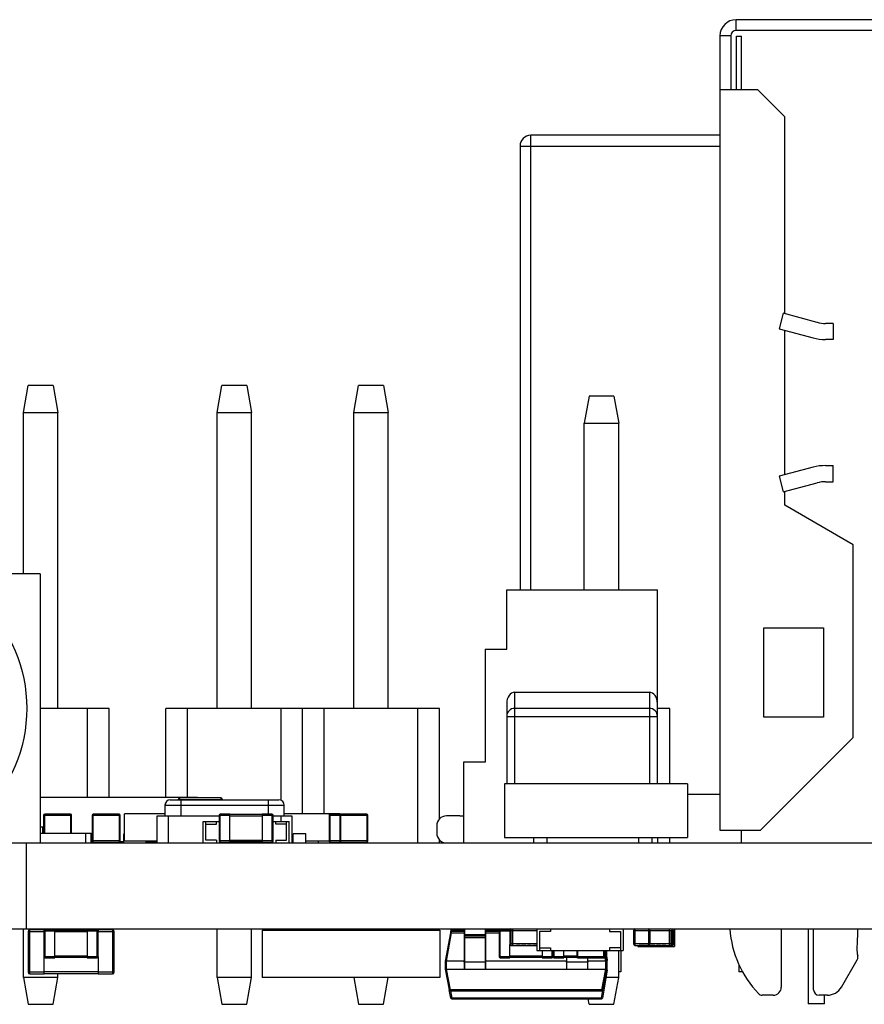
# Model space of a CAD drawing. Header units: millimetres. Extents: x 72 to 239, y 133 to 319.
# Tile 88 of 240: x 150 to 166, y 201 to 219. Entities that reach past the tile are written whole.
import ezdxf

# ---------------------------------------------------------------- set-up
doc = ezdxf.new("R2010")
doc.units = ezdxf.units.MM
doc.header["$LTSCALE"] = 5
doc.layers.get('0').update_dxf_attribs({"linetype": 'CONTINUOUS'})

msp = doc.modelspace()

# ---------------------------------------------------------------- linework, layer by layer
for p, q in [((179.659, 219.373), (163.179, 219.373)), ((163.179, 219.173), (163.179, 219.373)), ((163.079, 219.073), (162.879, 219.073)), ((162.879, 219.073), (162.879, 204.313)), ((163.079, 219.073), (163.079, 218.068)), ((179.659, 219.173), (163.179, 219.173)), ((163.184, 219.068), (163.279, 219.068)), ((163.184, 218.068), (163.184, 219.068)), ((163.279, 218.068), (163.279, 219.068)), ((163.584, 218.068), (162.879, 218.068)), ((164.084, 217.568), (163.584, 218.068)), ((164.084, 213.91), (164.084, 217.568)), ((162.879, 217.224), (159.366, 217.224)), ((159.366, 208.774), (159.366, 217.224)), ((159.166, 217.024), (162.879, 217.024)), ((159.166, 217.024), (159.166, 208.774)), ((164.056, 213.917), (163.979, 213.627)), ((164.686, 213.748), (164.056, 213.917)), ((163.979, 213.627), (164.609, 213.458)), ((164.084, 210.915), (164.084, 213.599)), ((164.979, 213.728), (164.842, 213.728)), ((164.979, 213.728), (164.979, 213.428)), ((164.979, 213.428), (164.842, 213.428)), ((149.943, 212.074), (150.031, 212.574)), ((150.494, 212.574), (150.031, 212.574)), ((150.494, 212.574), (150.583, 212.074)), ((153.538, 212.074), (153.627, 212.574)), ((154.09, 212.574), (153.627, 212.574)), ((154.09, 212.574), (154.178, 212.074)), ((156.078, 212.074), (156.167, 212.574)), ((156.63, 212.574), (156.167, 212.574)), ((156.63, 212.574), (156.718, 212.074)), ((160.447, 212.374), (160.358, 211.874)), ((160.91, 212.374), (160.447, 212.374)), ((160.91, 212.374), (160.998, 211.874)), ((149.943, 212.074), (150.583, 212.074)), ((149.943, 209.074), (149.943, 212.074)), ((150.583, 206.574), (150.583, 212.074)), ((153.538, 212.074), (154.178, 212.074)), ((153.538, 206.574), (153.538, 212.074)), ((154.178, 206.574), (154.178, 212.074)), ((156.078, 212.074), (156.718, 212.074)), ((156.078, 206.574), (156.078, 212.074)), ((156.718, 206.574), (156.718, 212.074)), ((160.358, 211.874), (160.998, 211.874)), ((160.358, 208.774), (160.358, 211.874)), ((160.998, 208.774), (160.998, 211.874)), ((164.609, 211.055), (163.979, 210.887)), ((164.842, 211.086), (164.979, 211.086)), ((164.979, 210.786), (164.979, 211.086)), ((163.979, 210.887), (164.056, 210.597)), ((164.056, 210.597), (164.686, 210.766)), ((164.842, 210.786), (164.979, 210.786)), ((164.084, 210.348), (164.084, 210.604)), ((165.354, 209.615), (164.084, 210.348)), ((165.354, 206.033), (165.354, 209.615)), ((150.253, 209.074), (148.399, 209.074)), ((150.253, 209.074), (150.253, 204.074)), ((158.918, 208.774), (161.718, 208.774)), ((158.918, 207.674), (158.918, 208.774)), ((161.718, 205.174), (161.718, 208.774)), ((163.694, 208.068), (164.804, 208.068)), ((163.694, 206.408), (163.694, 208.068)), ((164.804, 208.068), (164.804, 206.408)), ((158.518, 207.674), (158.918, 207.674)), ((158.518, 207.674), (158.518, 205.574)), ((159.068, 206.874), (161.568, 206.874)), ((159.068, 205.174), (159.068, 206.874)), ((161.568, 206.874), (161.568, 205.174)), ((158.918, 206.662), (158.918, 205.174)), ((151.533, 206.574), (150.253, 206.574)), ((151.133, 204.924), (151.133, 206.574)), ((151.533, 204.924), (151.533, 206.574)), ((157.668, 206.574), (152.588, 206.574)), ((152.588, 204.924), (152.588, 206.574)), ((152.988, 204.924), (152.988, 206.574)), ((154.728, 204.865), (154.728, 206.574)), ((155.128, 204.614), (155.128, 206.574)), ((155.528, 204.614), (155.528, 206.574)), ((157.268, 204.074), (157.268, 206.574)), ((157.668, 204.517), (157.668, 206.574)), ((158.918, 206.424), (161.718, 206.424)), ((161.568, 206.574), (159.068, 206.574)), ((161.948, 206.574), (161.718, 206.574)), ((161.948, 205.174), (161.948, 206.574)), ((164.804, 206.408), (163.694, 206.408)), ((163.634, 204.313), (165.354, 206.033)), ((158.518, 205.574), (158.118, 205.574)), ((158.118, 205.574), (158.118, 204.074)), ((162.278, 205.174), (158.878, 205.174)), ((158.878, 205.174), (158.878, 204.176)), ((162.278, 205.174), (162.278, 204.176)), ((162.879, 204.974), (162.278, 204.974)), ((150.253, 204.924), (153.178, 204.924)), ((152.57, 204.774), (154.787, 204.774)), ((152.57, 204.774), (152.57, 204.574)), ((152.67, 204.874), (154.687, 204.874)), ((152.818, 204.879), (153.638, 204.879)), ((152.818, 204.879), (152.818, 204.874)), ((153.608, 204.909), (152.848, 204.909)), ((152.848, 204.874), (152.848, 204.909)), ((152.87, 204.574), (152.87, 204.874)), ((153.178, 204.924), (153.178, 204.909)), ((153.608, 204.909), (153.608, 204.874)), ((153.638, 204.874), (153.638, 204.879)), ((154.487, 204.874), (154.487, 204.609)), ((154.787, 204.574), (154.787, 204.774)), ((150.318, 204.589), (150.838, 204.589)), ((150.318, 204.589), (150.318, 204.254)), ((150.818, 204.609), (150.338, 204.609)), ((150.338, 204.254), (150.338, 204.609)), ((150.818, 204.609), (150.818, 204.254)), ((150.838, 204.254), (150.838, 204.589)), ((150.838, 204.254), (150.838, 204.589)), ((151.218, 204.589), (151.738, 204.589)), ((151.218, 204.589), (151.218, 204.109)), ((151.718, 204.609), (151.238, 204.609)), ((151.238, 204.089), (151.238, 204.609)), ((151.718, 204.609), (151.718, 204.089)), ((151.738, 204.109), (151.738, 204.589)), ((152.57, 204.614), (151.82, 204.614)), ((151.82, 204.104), (151.82, 204.614)), ((153.578, 204.589), (153.778, 204.589)), ((153.578, 204.589), (153.578, 204.474)), ((153.578, 204.589), (153.578, 204.109)), ((153.778, 204.609), (153.598, 204.609)), ((153.598, 204.089), (153.598, 204.609)), ((153.778, 204.089), (153.778, 204.609)), ((154.378, 204.599), (153.778, 204.599)), ((154.558, 204.609), (154.378, 204.609)), ((154.378, 204.609), (154.378, 204.599)), ((154.378, 204.609), (154.378, 204.089)), ((154.378, 204.589), (154.578, 204.589)), ((154.558, 204.609), (154.558, 204.089)), ((154.578, 204.109), (154.578, 204.589)), ((155.82, 204.614), (154.787, 204.614)), ((155.618, 204.589), (156.338, 204.589)), ((155.618, 204.589), (155.618, 204.109)), ((156.318, 204.609), (155.638, 204.609)), ((155.638, 204.089), (155.638, 204.609)), ((155.818, 204.589), (155.818, 204.109)), ((155.82, 204.609), (155.82, 204.614)), ((155.838, 204.089), (155.838, 204.609)), ((156.318, 204.609), (156.318, 204.089)), ((156.338, 204.109), (156.338, 204.589)), ((152.428, 204.574), (153.578, 204.574)), ((152.428, 204.074), (152.428, 204.574)), ((152.628, 204.574), (152.628, 204.074)), ((153.279, 204.474), (153.578, 204.474)), ((153.279, 204.074), (153.279, 204.474)), ((153.329, 204.124), (153.329, 204.474)), ((153.329, 204.424), (153.529, 204.424)), ((153.529, 204.424), (153.529, 204.474)), ((153.778, 204.579), (154.378, 204.579)), ((154.578, 204.574), (154.928, 204.574)), ((154.578, 204.474), (154.879, 204.474)), ((154.629, 204.424), (154.629, 204.474)), ((154.829, 204.424), (154.629, 204.424)), ((154.728, 204.474), (154.728, 204.574)), ((154.829, 204.124), (154.829, 204.474)), ((154.879, 204.074), (154.879, 204.474)), ((154.928, 204.574), (154.928, 204.074)), ((158.05, 204.574), (157.798, 204.574)), ((150.253, 204.374), (150.303, 204.374)), ((150.253, 204.254), (151.203, 204.254)), ((150.303, 204.254), (150.303, 204.374)), ((151.103, 204.074), (151.103, 204.254)), ((151.203, 204.074), (151.203, 204.254)), ((151.82, 204.244), (151.81, 204.244)), ((151.81, 204.074), (151.81, 204.244)), ((155.185, 204.244), (154.955, 204.244)), ((154.955, 204.074), (154.955, 204.244)), ((155.185, 204.074), (155.185, 204.244)), ((157.618, 204.394), (157.618, 204.254)), ((162.879, 204.313), (163.634, 204.313)), ((163.279, 204.074), (163.279, 204.313)), ((148.399, 204.074), (178.638, 204.074)), ((149.997, 202.474), (149.997, 204.074)), ((151.226, 204.094), (151.203, 204.094)), ((151.203, 204.089), (151.81, 204.089)), ((151.738, 204.109), (151.218, 204.109)), ((151.533, 204.074), (151.533, 204.094)), ((151.81, 204.094), (151.731, 204.094)), ((152.428, 204.104), (151.82, 204.104)), ((152.22, 204.074), (152.22, 204.104)), ((152.428, 204.094), (152.229, 204.094)), ((153.529, 204.124), (153.329, 204.124)), ((153.529, 204.124), (153.529, 204.074)), ((153.778, 204.109), (153.578, 204.109)), ((153.598, 204.089), (153.778, 204.089)), ((154.378, 204.119), (153.778, 204.119)), ((153.778, 204.099), (154.378, 204.099)), ((154.578, 204.109), (154.378, 204.109)), ((154.378, 204.089), (154.558, 204.089)), ((154.629, 204.124), (154.829, 204.124)), ((154.629, 204.124), (154.629, 204.074)), ((154.955, 204.104), (154.928, 204.104)), ((155.619, 204.104), (155.185, 204.104)), ((155.42, 204.074), (155.42, 204.104)), ((156.338, 204.109), (155.618, 204.109)), ((155.638, 204.089), (156.318, 204.089)), ((155.83, 204.074), (155.83, 204.089)), ((157.668, 204.074), (157.668, 204.13)), ((158.878, 204.176), (162.278, 204.176)), ((159.418, 204.176), (159.418, 204.074)), ((159.668, 204.074), (159.668, 204.176)), ((161.368, 204.176), (161.368, 204.074)), ((161.618, 204.074), (161.618, 204.176)), ((161.718, 204.176), (161.718, 204.074)), ((161.948, 204.074), (161.948, 204.176)), ((93.628, 202.474), (178.638, 202.474)), ((149.943, 201.574), (149.943, 202.474)), ((150.028, 202.428), (150.328, 202.428)), ((150.028, 202.428), (150.028, 201.668)), ((150.328, 202.458), (150.058, 202.458)), ((150.058, 201.638), (150.058, 202.458)), ((150.328, 201.638), (150.328, 202.458)), ((150.331, 202.448), (150.328, 202.448)), ((150.328, 202.438), (150.528, 202.438)), ((150.328, 202.438), (150.328, 201.958)), ((150.528, 202.458), (150.348, 202.458)), ((150.348, 201.938), (150.348, 202.458)), ((150.528, 201.938), (150.528, 202.458)), ((151.128, 202.448), (150.528, 202.448)), ((150.528, 202.428), (151.128, 202.428)), ((150.583, 202.448), (150.583, 202.474)), ((151.308, 202.458), (151.128, 202.458)), ((151.128, 202.458), (151.128, 202.448)), ((151.128, 202.458), (151.128, 201.938)), ((151.128, 202.438), (151.328, 202.438)), ((151.308, 202.458), (151.308, 201.938)), ((151.328, 202.448), (151.326, 202.448)), ((151.598, 202.458), (151.328, 202.458)), ((151.328, 202.458), (151.328, 202.439)), ((151.328, 201.958), (151.328, 202.438)), ((151.328, 202.428), (151.628, 202.428)), ((151.598, 202.458), (151.598, 201.638)), ((151.628, 201.668), (151.628, 202.428)), ((153.538, 201.574), (153.538, 202.474)), ((154.178, 201.574), (154.178, 202.474)), ((154.378, 202.454), (157.678, 202.454)), ((154.378, 202.454), (154.378, 201.574)), ((154.678, 202.474), (154.678, 202.454)), ((154.878, 202.474), (154.878, 202.454)), ((155.478, 202.474), (155.478, 202.454)), ((155.578, 202.474), (155.578, 202.454)), ((155.778, 202.474), (155.778, 202.454)), ((156.378, 202.474), (156.378, 202.454)), ((156.578, 202.474), (156.578, 202.454)), ((156.928, 202.474), (156.928, 202.454)), ((156.935, 202.474), (156.935, 202.454)), ((157.678, 202.454), (157.678, 201.574)), ((157.872, 202.403), (157.778, 201.874)), ((157.803, 201.874), (157.896, 202.403)), ((157.881, 202.418), (157.888, 202.457)), ((158.128, 202.424), (157.896, 202.424)), ((157.896, 202.403), (157.896, 202.424)), ((157.896, 202.403), (158.128, 202.403)), ((157.907, 202.457), (157.901, 202.424)), ((157.907, 202.457), (158.128, 202.457)), ((158.128, 202.474), (158.128, 201.734)), ((158.138, 201.724), (158.138, 202.474)), ((158.518, 202.474), (158.518, 201.724)), ((158.528, 201.734), (158.528, 202.474)), ((158.528, 202.457), (158.792, 202.457)), ((158.778, 202.424), (158.528, 202.424)), ((158.528, 202.403), (158.778, 202.403)), ((158.778, 202.438), (158.974, 202.438)), ((158.778, 202.438), (158.778, 201.958)), ((158.978, 202.458), (158.798, 202.458)), ((158.798, 201.938), (158.798, 202.458)), ((158.974, 202.443), (159.479, 202.443)), ((158.974, 202.443), (158.974, 202.199)), ((159.004, 202.169), (159.004, 202.474)), ((159.035, 202.169), (159.035, 202.474)), ((159.479, 202.474), (159.479, 202.074)), ((159.729, 202.424), (159.529, 202.424)), ((159.529, 202.424), (159.529, 202.074)), ((159.729, 202.474), (159.729, 202.424)), ((160.829, 202.474), (160.829, 202.424)), ((160.829, 202.424), (161.029, 202.424)), ((161.029, 202.424), (161.029, 202.074)), ((161.079, 202.474), (161.079, 202.074)), ((161.276, 202.443), (161.998, 202.443)), ((161.276, 202.443), (161.276, 202.199)), ((161.307, 202.169), (161.307, 202.474)), ((161.55, 202.474), (161.55, 202.169)), ((161.581, 202.199), (161.581, 202.443)), ((161.937, 202.474), (161.937, 202.169)), ((161.968, 202.443), (161.968, 202.169)), ((162.008, 202.449), (161.998, 202.449)), ((161.998, 202.199), (161.998, 202.443)), ((162.008, 202.449), (162.008, 202.174)), ((162.033, 202.474), (162.033, 202.149)), ((164.019, 202.474), (164.019, 201.393)), ((164.519, 202.474), (164.519, 201.083)), ((164.619, 201.343), (164.619, 202.474)), ((158.518, 202.364), (158.138, 202.364)), ((158.138, 202.353), (158.518, 202.353)), ((158.138, 202.345), (158.518, 202.345)), ((158.518, 202.309), (158.138, 202.309)), ((159.479, 202.199), (158.974, 202.199)), ((158.978, 201.938), (158.978, 202.183)), ((159.004, 202.169), (159.479, 202.169)), ((159.098, 202.169), (159.098, 202.166)), ((159.171, 202.166), (159.098, 202.166)), ((159.134, 202.169), (159.134, 202.166)), ((159.171, 202.166), (159.171, 202.169)), ((159.195, 202.169), (159.195, 202.166)), ((159.272, 202.166), (159.195, 202.166)), ((159.198, 202.166), (159.198, 202.169)), ((159.235, 202.166), (159.235, 202.169)), ((159.272, 202.166), (159.272, 202.169)), ((159.302, 202.169), (159.302, 202.166)), ((159.376, 202.166), (159.302, 202.166)), ((159.339, 202.169), (159.339, 202.166)), ((159.376, 202.166), (159.376, 202.169)), ((159.404, 202.166), (159.404, 202.169)), ((159.478, 202.166), (159.404, 202.166)), ((159.413, 202.166), (159.413, 202.169)), ((159.45, 202.166), (159.45, 202.169)), ((159.467, 202.169), (159.467, 202.166)), ((159.478, 202.166), (159.478, 202.169)), ((159.479, 202.074), (161.079, 202.074)), ((159.529, 202.124), (159.729, 202.124)), ((159.578, 202.074), (159.578, 201.938)), ((159.729, 202.124), (159.729, 202.074)), ((159.758, 202.074), (159.758, 201.938)), ((159.778, 201.958), (159.778, 202.074)), ((159.798, 201.938), (159.798, 202.074)), ((159.978, 201.938), (159.978, 202.074)), ((160.053, 202.073), (160.053, 202.074)), ((160.053, 202.073), (160.154, 202.073)), ((160.104, 202.073), (160.104, 202.074)), ((160.154, 202.073), (160.154, 202.074)), ((160.17, 202.073), (160.17, 202.074)), ((160.17, 202.073), (160.268, 202.073)), ((160.218, 202.073), (160.218, 201.958)), ((160.224, 202.073), (160.224, 202.074)), ((160.238, 201.938), (160.238, 202.073)), ((160.268, 202.073), (160.268, 202.074)), ((160.269, 202.073), (160.271, 202.073)), ((160.271, 202.073), (160.271, 202.074)), ((160.286, 202.073), (160.286, 202.074)), ((160.286, 202.073), (160.388, 202.073)), ((160.337, 202.073), (160.337, 202.074)), ((160.388, 202.073), (160.388, 202.074)), ((160.403, 202.073), (160.403, 202.074)), ((160.403, 202.073), (160.498, 202.073)), ((160.406, 202.074), (160.406, 202.073)), ((160.453, 202.073), (160.453, 202.074)), ((160.498, 202.073), (160.498, 202.074)), ((160.5, 202.073), (160.505, 202.073)), ((160.505, 202.073), (160.505, 202.074)), ((160.718, 202.074), (160.718, 201.938)), ((160.738, 201.958), (160.738, 202.074)), ((160.758, 202.074), (160.758, 201.938)), ((160.778, 201.958), (160.778, 202.074)), ((161.029, 202.124), (160.829, 202.124)), ((160.829, 202.124), (160.829, 202.074)), ((160.998, 201.574), (160.998, 202.074)), ((161.041, 202.074), (161.041, 201.675)), ((161.998, 202.199), (161.276, 202.199)), ((161.307, 202.169), (161.968, 202.169)), ((161.353, 202.169), (161.353, 202.149)), ((161.353, 202.149), (162.033, 202.149)), ((161.378, 202.166), (161.378, 202.169)), ((161.485, 202.166), (161.378, 202.166)), ((161.403, 202.149), (161.403, 202.166)), ((161.423, 202.166), (161.423, 202.169)), ((161.441, 202.169), (161.441, 202.166)), ((161.453, 202.166), (161.453, 202.149)), ((161.485, 202.169), (161.485, 202.166)), ((161.492, 202.149), (161.492, 202.139)), ((161.528, 202.139), (161.492, 202.139)), ((161.494, 202.166), (161.494, 202.169)), ((161.567, 202.166), (161.494, 202.166)), ((161.505, 202.166), (161.505, 202.169)), ((161.505, 202.149), (161.505, 202.139)), ((161.528, 202.149), (161.528, 202.139)), ((161.556, 202.169), (161.556, 202.166)), ((161.565, 202.149), (161.565, 202.139)), ((161.667, 202.139), (161.565, 202.139)), ((161.567, 202.166), (161.567, 202.169)), ((161.596, 202.169), (161.596, 202.166)), ((161.67, 202.166), (161.596, 202.166)), ((161.616, 202.149), (161.616, 202.139)), ((161.633, 202.166), (161.633, 202.169)), ((161.667, 202.149), (161.667, 202.139)), ((161.67, 202.166), (161.67, 202.169)), ((161.68, 202.149), (161.68, 202.139)), ((161.782, 202.139), (161.68, 202.139)), ((161.7, 202.166), (161.7, 202.169)), ((161.777, 202.166), (161.7, 202.166)), ((161.777, 202.166), (161.777, 202.169)), ((161.782, 202.149), (161.782, 202.139)), ((161.795, 202.149), (161.795, 202.139)), ((161.897, 202.139), (161.795, 202.139)), ((161.8, 202.169), (161.8, 202.166)), ((161.874, 202.166), (161.8, 202.166)), ((161.837, 202.166), (161.837, 202.169)), ((161.847, 202.149), (161.847, 202.139)), ((161.874, 202.166), (161.874, 202.169)), ((161.897, 202.149), (161.897, 202.139)), ((161.933, 202.169), (161.933, 202.149)), ((161.983, 202.149), (161.983, 202.173)), ((161.984, 202.174), (162.008, 202.174)), ((150.528, 201.958), (150.328, 201.958)), ((150.348, 201.938), (150.528, 201.938)), ((151.128, 201.968), (150.528, 201.968)), ((150.528, 201.948), (151.128, 201.948)), ((151.328, 201.958), (151.128, 201.958)), ((151.128, 201.948), (151.128, 201.938)), ((151.128, 201.938), (151.308, 201.938)), ((151.328, 201.958), (151.328, 201.638)), ((157.778, 201.874), (157.778, 201.724)), ((158.128, 201.874), (157.803, 201.874)), ((157.803, 201.724), (157.803, 201.874)), ((157.803, 201.874), (157.803, 201.874)), ((158.518, 201.859), (158.138, 201.859)), ((160.028, 201.874), (158.528, 201.874)), ((158.978, 201.958), (158.778, 201.958)), ((158.798, 201.938), (158.978, 201.938)), ((159.578, 201.968), (158.978, 201.968)), ((158.978, 201.948), (159.578, 201.948)), ((159.978, 201.958), (159.578, 201.958)), ((159.578, 201.938), (159.758, 201.938)), ((159.798, 201.938), (159.978, 201.938)), ((160.218, 201.968), (159.978, 201.968)), ((159.978, 201.948), (160.221, 201.948)), ((160.028, 201.948), (160.028, 201.734)), ((160.038, 201.724), (160.038, 201.948)), ((160.418, 201.859), (160.038, 201.859)), ((160.778, 201.958), (160.218, 201.958)), ((160.238, 201.938), (160.758, 201.938)), ((160.418, 201.938), (160.418, 201.724)), ((160.428, 201.734), (160.428, 201.938)), ((160.753, 201.874), (160.428, 201.874)), ((160.742, 201.938), (160.754, 201.874)), ((160.753, 201.874), (160.753, 201.724)), ((160.754, 201.874), (160.753, 201.874)), ((160.778, 201.874), (160.767, 201.94)), ((160.777, 201.95), (160.787, 201.889)), ((160.778, 201.724), (160.778, 201.874)), ((160.787, 201.709), (160.787, 201.889)), ((165.134, 201.393), (165.429, 201.903)), ((150.328, 201.668), (150.028, 201.668)), ((151.328, 201.678), (150.328, 201.678)), ((151.628, 201.668), (151.328, 201.668)), ((157.778, 201.724), (157.852, 201.344)), ((157.803, 201.724), (160.753, 201.724)), ((157.877, 201.344), (157.803, 201.724)), ((160.754, 201.724), (160.68, 201.344)), ((160.787, 201.709), (160.696, 201.19)), ((160.704, 201.344), (160.778, 201.724)), ((161.041, 201.675), (160.998, 201.675)), ((163.231, 201.814), (163.231, 201.675)), ((163.306, 201.675), (163.231, 201.675)), ((150.583, 201.574), (149.943, 201.574)), ((149.943, 201.574), (150.031, 201.074)), ((150.058, 201.638), (150.328, 201.638)), ((150.328, 201.648), (151.328, 201.648)), ((150.494, 201.074), (150.583, 201.574)), ((150.583, 201.574), (150.583, 201.648)), ((151.328, 201.638), (151.598, 201.638)), ((154.178, 201.574), (153.538, 201.574)), ((153.538, 201.574), (153.627, 201.074)), ((154.09, 201.074), (154.178, 201.574)), ((157.678, 201.574), (154.378, 201.574)), ((156.078, 201.574), (156.167, 201.074)), ((156.63, 201.074), (156.718, 201.574)), ((160.998, 201.574), (160.764, 201.574)), ((160.91, 201.074), (160.998, 201.574)), ((157.879, 201.19), (157.852, 201.344)), ((157.875, 201.324), (157.899, 201.19)), ((160.68, 201.344), (157.877, 201.344)), ((157.877, 201.324), (157.877, 201.344)), ((157.877, 201.324), (160.68, 201.324)), ((160.676, 201.19), (160.703, 201.339)), ((160.68, 201.344), (160.68, 201.324)), ((160.676, 201.19), (157.899, 201.19)), ((157.899, 201.174), (157.899, 201.19)), ((157.899, 201.174), (160.676, 201.174)), ((160.447, 201.074), (160.429, 201.174)), ((160.676, 201.19), (160.676, 201.174)), ((163.869, 201.243), (163.665, 201.243)), ((164.874, 201.243), (164.719, 201.243)), ((164.819, 201.083), (164.819, 201.243)), ((150.031, 201.074), (150.494, 201.074)), ((153.627, 201.074), (154.09, 201.074)), ((156.167, 201.074), (156.63, 201.074)), ((160.447, 201.074), (160.91, 201.074)), ((164.819, 201.083), (164.519, 201.083))]:
    msp.add_line(p, q)
msp.add_circle((147.253, 206.574), 2.75)
for centre, radius, start, end in [((163.179, 219.073), 0.3, 90, 180), ((163.179, 219.073), 0.1, 90, 180), ((159.366, 217.024), 0.2, 90, 180), ((164.842, 214.328), 0.6, 255, 270), ((164.842, 214.328), 0.9, 255, 270), ((164.842, 210.186), 0.9, 90, 105), ((164.842, 210.186), 0.6, 90, 105), ((159.068, 206.424), 0.15, 90, 180), ((161.568, 206.424), 0.15, 0, 90), ((152.67, 204.774), 0.1, 90, 180), ((152.848, 204.879), 0.03, 90, 180), ((153.608, 204.879), 0.03, 0, 90), ((154.687, 204.774), 0.1, 0, 90), ((150.338, 204.589), 0.02, 90, 180), ((150.818, 204.589), 0.02, 0, 90), ((150.818, 204.589), 0.02, 0, 90), ((151.238, 204.589), 0.02, 90, 180), ((151.718, 204.589), 0.02, 0, 90), ((153.598, 204.589), 0.02, 90, 180), ((153.598, 204.589), 0.02, 90, 180), ((154.558, 204.589), 0.02, 0, 90), ((155.638, 204.589), 0.02, 90, 180), ((155.838, 204.589), 0.02, 90, 180), ((156.318, 204.589), 0.02, 0, 90), ((157.798, 204.394), 0.18, 90, 180), ((158.05, 205.074), 0.5, 270, 277.8365), ((157.798, 204.254), 0.18, 180, 270), ((151.238, 204.109), 0.02, 180, 270), ((151.718, 204.109), 0.02, 270, 0), ((152.2, 204.104), 0.0305, 309.822, 359.0936), ((153.598, 204.109), 0.02, 180, 270), ((154.558, 204.109), 0.02, 270, 0), ((155.638, 204.109), 0.02, 180, 270), ((155.838, 204.109), 0.02, 180, 270), ((156.318, 204.109), 0.02, 270, 0), ((150.058, 202.428), 0.03, 90, 180), ((150.348, 202.438), 0.02, 90, 180), ((150.348, 202.438), 0.02, 90, 180), ((151.308, 202.438), 0.02, 0, 90), ((151.598, 202.428), 0.03, 0, 90), ((157.896, 202.399), 0.025, 90, 170), ((158.798, 202.438), 0.02, 90, 180), ((159.004, 202.443), 0.0305, 90, 180), ((161.307, 202.443), 0.0305, 90, 180), ((161.55, 202.443), 0.0305, 360, 90), ((161.968, 202.443), 0.0305, 0, 90), ((164.979, 202.603), 1.92, 183.873, 223.8131), ((162.239, 202.403), 3.2, 354.61, 1.2781), ((158.138, 202.363), 0.00999, 180.0452, 270.0388), ((158.138, 202.355), 0.00999, 180.0452, 270.0388), ((158.518, 202.363), 0.00999, 269.9612, 359.9548), ((158.518, 202.355), 0.00999, 269.9612, 359.9548), ((159.004, 202.199), 0.0305, 180, 270), ((161.307, 202.199), 0.0305, 180, 270), ((161.55, 202.199), 0.0305, 270, 360), ((161.968, 202.199), 0.0305, 270, 0), ((165.723, 202.074), 0.3, 174.61, 197.5826), ((150.348, 201.958), 0.02, 180, 270), ((150.348, 201.958), 0.02, 180, 270), ((151.308, 201.958), 0.02, 270, 0), ((158.798, 201.958), 0.02, 180, 270), ((159.758, 201.958), 0.02, 270, 0), ((159.798, 201.958), 0.02, 180, 270), ((160.238, 201.958), 0.02, 180, 270), ((160.718, 201.958), 0.02, 270, 0), ((160.758, 201.958), 0.02, 270, 0), ((165.342, 201.953), 0.1, 330, 17.6422), ((150.058, 201.668), 0.03, 180, 270), ((151.598, 201.668), 0.03, 270, 0), ((158.138, 201.734), 0.01, 180, 270), ((158.518, 201.734), 0.01, 270, 0), ((160.038, 201.734), 0.01, 180, 270), ((160.418, 201.734), 0.01, 270, 0), ((157.877, 201.349), 0.025, 191, 270), ((160.68, 201.349), 0.025, 270, 349), ((163.869, 201.393), 0.15, 270, 360), ((164.719, 201.343), 0.1, 180, 270), ((164.874, 201.543), 0.3, 270, 330), ((157.899, 201.194), 0.02, 190, 270), ((160.676, 201.194), 0.02, 270, 350), ((163.665, 201.343), 0.1, 223.8131, 270)]:
    msp.add_arc(centre, radius, start, end)
for centre, major_axis, ratio, start_param, end_param in [((159.068, 206.662), (0, 0.212), 0.707107, 0, 1.570796), ((161.568, 206.662), (0, 0.212), 0.707107, -1.570796, 0), ((157.803, 201.595), (0, 0.129), 0.19438, 0, 0.018208), ((160.753, 201.595), (0, 0.129), 0.19438, -0.018208, 0)]:
    msp.add_ellipse(centre, major_axis=major_axis, ratio=ratio, start_param=start_param, end_param=end_param)
for points, knots in [([(157.872, 202.403), (157.872, 202.403), (157.872, 202.404), (157.875, 202.405), (157.88, 202.405), (157.887, 202.404), (157.893, 202.404), (157.896, 202.403)], [0, 0, 0, 0, 0.037331, 0.100105, 0.314759, 0.62893, 1, 1, 1, 1]), ([(157.888, 202.457), (157.888, 202.457), (157.888, 202.458), (157.89, 202.459), (157.894, 202.459), (157.9, 202.458), (157.905, 202.458), (157.907, 202.457)], [0, 0, 0, 0, 0.037314, 0.100069, 0.314712, 0.628964, 1, 1, 1, 1]), ([(158.138, 202.364), (158.138, 202.364), (158.136, 202.364), (158.135, 202.364), (158.133, 202.364), (158.131, 202.364), (158.13, 202.364), (158.129, 202.364), (158.129, 202.363), (158.129, 202.363), (158.128, 202.363), (158.128, 202.363), (158.128, 202.363)], [0, 0, 0, 0, 0.193983, 0.380898, 0.552981, 0.703877, 0.827918, 0.920311, 0.953571, 0.977793, 0.992993, 1, 1, 1, 1]), ([(158.128, 202.313), (158.128, 202.313), (158.128, 202.312), (158.129, 202.311), (158.13, 202.311), (158.131, 202.31), (158.133, 202.31), (158.135, 202.31), (158.137, 202.309), (158.138, 202.309)], [0, 0, 0, 0, 0.062158, 0.139022, 0.237287, 0.357998, 0.498953, 0.656362, 1, 1, 1, 1]), ([(158.528, 202.363), (158.528, 202.363), (158.528, 202.363), (158.528, 202.363), (158.528, 202.363), (158.527, 202.364), (158.527, 202.364), (158.525, 202.364), (158.524, 202.364), (158.522, 202.364), (158.52, 202.364), (158.519, 202.364), (158.518, 202.364)], [0, 0, 0, 0, 0.007007, 0.022207, 0.046429, 0.079689, 0.172082, 0.296123, 0.447019, 0.619102, 0.806017, 1, 1, 1, 1]), ([(158.518, 202.309), (158.52, 202.309), (158.521, 202.31), (158.524, 202.31), (158.525, 202.31), (158.527, 202.311), (158.528, 202.311), (158.528, 202.312), (158.528, 202.313), (158.528, 202.313)], [0, 0, 0, 0, 0.343638, 0.501047, 0.642002, 0.762713, 0.860978, 0.937842, 1, 1, 1, 1]), ([(157.778, 201.874), (157.778, 201.874), (157.779, 201.874), (157.781, 201.874), (157.783, 201.875), (157.786, 201.875), (157.79, 201.875), (157.795, 201.874), (157.8, 201.874), (157.803, 201.874)], [0, 0, 0, 0, 0.026108, 0.085087, 0.177706, 0.301176, 0.450997, 0.621725, 1, 1, 1, 1]), ([(158.138, 201.859), (158.137, 201.859), (158.135, 201.859), (158.133, 201.859), (158.131, 201.86), (158.13, 201.86), (158.129, 201.861), (158.128, 201.861), (158.128, 201.862), (158.128, 201.862)], [0, 0, 0, 0, 0.343638, 0.501047, 0.642002, 0.762713, 0.860978, 0.937842, 1, 1, 1, 1]), ([(158.528, 201.862), (158.528, 201.862), (158.528, 201.861), (158.528, 201.861), (158.527, 201.86), (158.525, 201.86), (158.524, 201.859), (158.521, 201.859), (158.52, 201.859), (158.518, 201.859)], [0, 0, 0, 0, 0.062158, 0.139022, 0.237287, 0.357998, 0.498953, 0.656362, 1, 1, 1, 1]), ([(160.038, 201.859), (160.037, 201.859), (160.035, 201.859), (160.033, 201.859), (160.031, 201.86), (160.03, 201.86), (160.029, 201.861), (160.028, 201.861), (160.028, 201.862), (160.028, 201.862)], [0, 0, 0, 0, 0.343638, 0.501047, 0.642002, 0.762713, 0.860978, 0.937842, 1, 1, 1, 1]), ([(160.428, 201.862), (160.428, 201.862), (160.428, 201.861), (160.428, 201.861), (160.427, 201.86), (160.425, 201.86), (160.424, 201.859), (160.421, 201.859), (160.42, 201.859), (160.418, 201.859)], [0, 0, 0, 0, 0.062158, 0.139022, 0.237287, 0.357998, 0.498953, 0.656362, 1, 1, 1, 1]), ([(160.754, 201.874), (160.757, 201.874), (160.761, 201.874), (160.767, 201.875), (160.771, 201.875), (160.774, 201.875), (160.776, 201.874), (160.777, 201.874), (160.778, 201.874), (160.778, 201.874)], [0, 0, 0, 0, 0.378275, 0.549003, 0.698823, 0.822294, 0.914913, 0.973892, 1, 1, 1, 1]), ([(160.787, 201.889), (160.787, 201.889), (160.787, 201.889), (160.787, 201.889), (160.787, 201.889), (160.786, 201.889), (160.786, 201.889), (160.784, 201.889), (160.782, 201.889), (160.78, 201.889), (160.777, 201.889), (160.776, 201.889)], [0, 0, 0, 0, 0.005088, 0.019768, 0.043272, 0.074986, 0.161437, 0.277902, 0.422969, 0.59406, 1, 1, 1, 1]), ([(157.778, 201.724), (157.778, 201.724), (157.779, 201.723), (157.781, 201.723), (157.783, 201.723), (157.786, 201.723), (157.79, 201.723), (157.795, 201.723), (157.8, 201.723), (157.803, 201.724)], [0, 0, 0, 0, 0.027301, 0.086717, 0.179411, 0.302715, 0.452229, 0.62257, 1, 1, 1, 1]), ([(160.754, 201.724), (160.757, 201.723), (160.761, 201.723), (160.767, 201.723), (160.771, 201.723), (160.774, 201.723), (160.776, 201.723), (160.777, 201.723), (160.778, 201.724), (160.778, 201.724)], [0, 0, 0, 0, 0.377471, 0.54781, 0.697315, 0.820615, 0.913298, 0.972708, 1, 1, 1, 1]), ([(160.787, 201.709), (160.786, 201.708), (160.784, 201.708), (160.78, 201.708), (160.777, 201.708), (160.775, 201.708)], [0, 0, 0, 0, 0.283152, 0.598011, 1, 1, 1, 1]), ([(157.877, 201.344), (157.874, 201.343), (157.868, 201.343), (157.861, 201.342), (157.857, 201.342), (157.854, 201.343), (157.853, 201.343), (157.852, 201.344), (157.852, 201.344)], [0, 0, 0, 0, 0.369079, 0.681523, 0.803052, 0.896278, 0.960146, 1, 1, 1, 1]), ([(160.704, 201.344), (160.704, 201.344), (160.704, 201.343), (160.702, 201.343), (160.7, 201.342), (160.695, 201.342), (160.689, 201.343), (160.683, 201.343), (160.68, 201.344)], [0, 0, 0, 0, 0.039854, 0.103722, 0.196948, 0.318477, 0.630921, 1, 1, 1, 1]), ([(157.899, 201.19), (157.896, 201.19), (157.892, 201.189), (157.886, 201.189), (157.882, 201.189), (157.879, 201.19), (157.879, 201.19), (157.879, 201.19)], [0, 0, 0, 0, 0.371037, 0.685288, 0.899931, 0.962686, 1, 1, 1, 1]), ([(160.696, 201.19), (160.696, 201.19), (160.695, 201.19), (160.693, 201.189), (160.689, 201.189), (160.683, 201.189), (160.679, 201.19), (160.676, 201.19)], [0, 0, 0, 0, 0.037314, 0.100069, 0.314712, 0.628964, 1, 1, 1, 1])]:
    msp.add_open_spline(points, degree=3, knots=knots)

doc.saveas('drawing.dxf')
